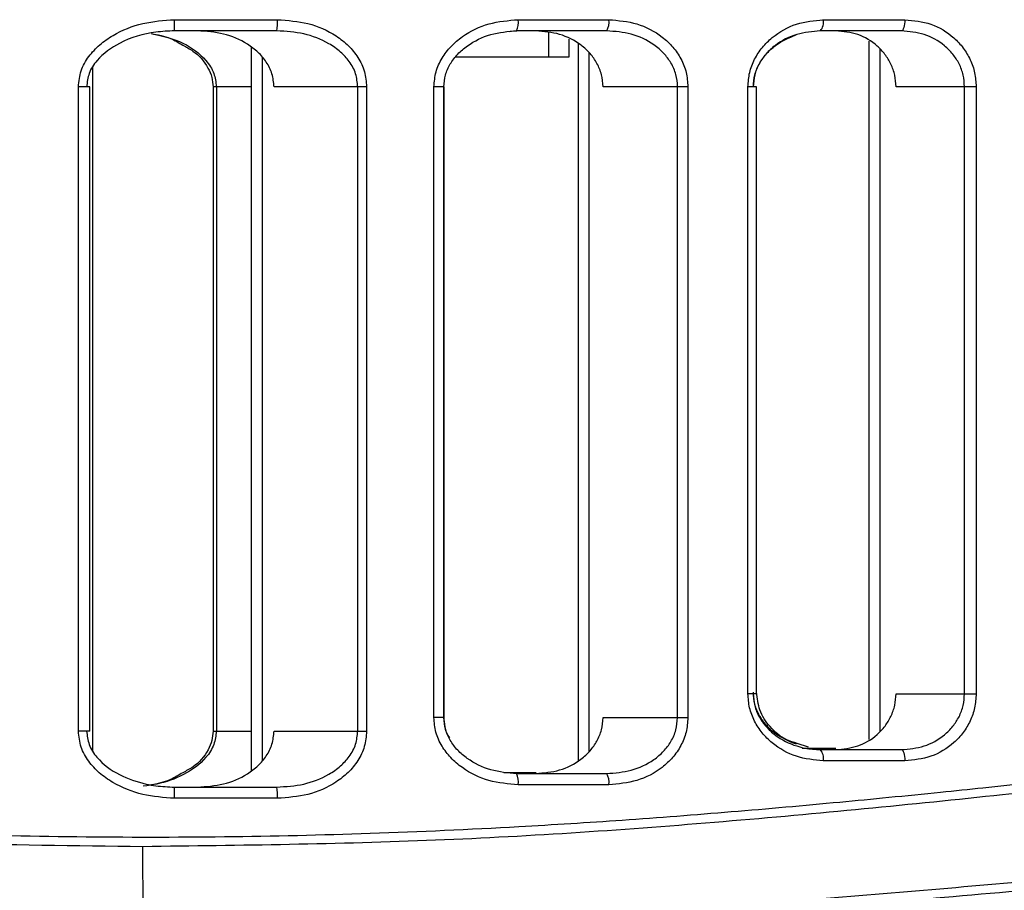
# Model space of a CAD drawing. Header units: millimetres. Extents: x 131 to 434, y 5 to 217.
# Tile 6 of 10: x 194 to 220, y 55 to 78. Entities that reach past the tile are written whole.
import ezdxf

# ---------------------------------------------------------------- set-up
doc = ezdxf.new("R2010")
doc.units = ezdxf.units.MM

msp = doc.modelspace()

# ---------------------------------------------------------------- linework, layer by layer
at = {"color": 7, "linetype": 'Continuous', "lineweight": 25}
for p, q in [((198.081, 77.981), (200.839, 77.981)), ((207.296, 77.981), (209.728, 77.981)), ((215.483, 77.981), (217.668, 77.981)), ((200.824, 77.681), (198.078, 77.681)), ((207.252, 77.681), (207.059, 77.656)), ((209.672, 77.681), (207.252, 77.681)), ((217.577, 77.681), (215.402, 77.681)), ((208.12, 76.981), (208.12, 77.639)), ((208.665, 76.981), (208.665, 77.456)), ((216.703, 77.406), (216.703, 58.66)), ((200.137, 77.243), (200.137, 57.818)), ((208.903, 77.336), (208.903, 58.089)), ((216.996, 77.202), (216.996, 58.865)), ((200.43, 76.972), (200.43, 58.089)), ((205.62, 76.981), (208.665, 76.981)), ((209.196, 77.099), (209.196, 58.326)), ((195.888, 58.358), (195.888, 76.702)), ((195.498, 58.879), (195.498, 76.181)), ((195.806, 76.181), (195.498, 76.181)), ((195.806, 58.879), (195.806, 76.181)), ((199.112, 76.181), (199.112, 58.879)), ((200.137, 76.181), (199.112, 76.181)), ((199.2, 76.181), (199.2, 58.879)), ((203.231, 76.181), (200.746, 76.181)), ((202.993, 58.879), (202.993, 76.181)), ((203.231, 76.181), (203.231, 58.879)), ((205.038, 59.244), (205.038, 76.181)), ((205.309, 76.181), (205.038, 76.181)), ((205.303, 59.244), (205.303, 76.181)), ((205.309, 59.273), (205.309, 76.181)), ((211.85, 76.181), (209.573, 76.181)), ((211.573, 59.244), (211.573, 76.181)), ((211.85, 76.181), (211.85, 59.244)), ((213.461, 59.885), (213.461, 76.181)), ((213.694, 76.181), (213.461, 76.181)), ((213.689, 59.885), (213.689, 76.181)), ((213.694, 59.924), (213.694, 76.181)), ((219.583, 76.181), (217.433, 76.181)), ((219.271, 59.885), (219.271, 76.181)), ((219.583, 76.181), (219.583, 59.885)), ((213.689, 59.885), (213.461, 59.885)), ((213.694, 59.924), (213.689, 59.924)), ((217.433, 59.885), (219.583, 59.885)), ((205.303, 59.244), (205.038, 59.244)), ((205.309, 59.273), (205.303, 59.273)), ((209.573, 59.244), (211.85, 59.244)), ((195.806, 58.879), (195.498, 58.879)), ((199.112, 58.879), (200.137, 58.879)), ((200.746, 58.879), (203.231, 58.879)), ((215.081, 58.449), (214.778, 58.554)), ((214.919, 58.424), (215.823, 58.424)), ((215.402, 58.385), (217.577, 58.385)), ((217.668, 58.085), (215.483, 58.085)), ((206.914, 57.773), (207.778, 57.773)), ((207.252, 57.744), (209.672, 57.744)), ((198.078, 57.379), (200.824, 57.379)), ((209.728, 57.444), (207.296, 57.444)), ((200.839, 57.079), (198.081, 57.079)), ((197.24, 53.587), (197.23, 55.78))]:
    msp.add_line(p, q, dxfattribs=at)
at = {"color": 7, "linetype": 'Continuous', "lineweight": 25, "flags": 128}
for points in [[(217.668, 77.981), (217.667, 77.923), (217.661, 77.866), (217.653, 77.814), (217.642, 77.769), (217.628, 77.732), (217.612, 77.704), (217.595, 77.687), (217.577, 77.681)], [(217.577, 58.385), (217.595, 58.38), (217.612, 58.362), (217.628, 58.335), (217.642, 58.297), (217.653, 58.252), (217.661, 58.2), (217.667, 58.144), (217.668, 58.085)]]:
    msp.add_lwpolyline(points, dxfattribs=at)
at = {"color": 7, "linetype": 'Continuous', "lineweight": 25}
for centre, radius, start, end in [((190.056, 77.906), 8.025, 358.3933, 0.5355), ((199.352, 77.906), 1.489, 351.301, 2.8798), ((206.756, 77.908), 0.545, 335.4383, 7.7323), ((209.28, 77.909), 0.454, 329.9087, 9.1852), ((215.145, 77.912), 0.345, 318.042, 11.6279), ((215.145, 58.155), 0.345, 348.3721, 41.958), ((206.756, 57.517), 0.545, 352.2677, 24.5617), ((209.28, 57.517), 0.454, 350.8148, 30.0913), ((190.056, 57.154), 8.025, 359.4645, 1.6067), ((199.352, 57.154), 1.489, 357.1202, 8.699)]:
    msp.add_arc(centre, radius, start, end, dxfattribs=at)
for points, knots in [([(195.498, 76.181), (195.513, 76.327), (195.544, 76.617), (195.765, 77.001), (196.064, 77.318), (196.539, 77.648), (197.219, 77.922), (197.794, 77.961), (198.081, 77.981)], [0, 0, 0, 0, 0.125726, 0.251061, 0.376192, 0.501674, 0.751246, 1, 1, 1, 1]), ([(200.839, 77.981), (201.115, 77.961), (201.666, 77.922), (202.313, 77.636), (202.748, 77.295), (203.011, 76.97), (203.196, 76.595), (203.22, 76.317), (203.231, 76.181)], [0, 0, 0, 0, 0.250139, 0.499169, 0.627957, 0.749629, 0.876874, 1, 1, 1, 1]), ([(205.038, 76.181), (205.049, 76.316), (205.072, 76.585), (205.243, 76.955), (205.488, 77.275), (205.895, 77.619), (206.505, 77.916), (207.032, 77.96), (207.296, 77.981)], [0, 0, 0, 0, 0.125915, 0.251099, 0.376429, 0.502021, 0.750722, 1, 1, 1, 1]), ([(209.728, 77.981), (209.983, 77.96), (210.494, 77.916), (211.076, 77.609), (211.454, 77.257), (211.674, 76.934), (211.823, 76.571), (211.841, 76.31), (211.85, 76.181)], [0, 0, 0, 0, 0.249184, 0.499081, 0.626579, 0.749636, 0.875914, 1, 1, 1, 1]), ([(213.461, 76.181), (213.47, 76.309), (213.488, 76.565), (213.629, 76.925), (213.838, 77.244), (214.196, 77.597), (214.75, 77.912), (215.239, 77.958), (215.483, 77.981)], [0, 0, 0, 0, 0.125926, 0.25124, 0.376573, 0.502339, 0.75153, 1, 1, 1, 1]), ([(217.668, 77.981), (217.907, 77.958), (218.383, 77.911), (218.912, 77.588), (219.244, 77.231), (219.434, 76.91), (219.56, 76.556), (219.575, 76.306), (219.583, 76.181)], [0, 0, 0, 0, 0.249838, 0.499255, 0.625715, 0.749561, 0.875362, 1, 1, 1, 1]), ([(198.078, 77.681), (197.912, 77.674), (197.404, 77.652), (196.659, 77.43), (196.054, 76.999), (195.764, 76.56), (195.733, 76.303), (195.719, 76.181)], [0, 0, 0, 0, 0.163641, 0.4992, 0.748894, 0.881038, 1, 1, 1, 1]), ([(200.746, 76.181), (200.735, 76.298), (200.714, 76.533), (200.552, 76.848), (200.324, 77.117), (199.949, 77.399), (199.398, 77.633), (198.931, 77.665), (198.697, 77.681)], [0, 0, 0, 0, 0.124935, 0.250312, 0.371666, 0.500911, 0.749921, 1, 1, 1, 1]), ([(202.993, 76.181), (202.981, 76.299), (202.957, 76.541), (202.78, 76.86), (202.53, 77.131), (202.131, 77.41), (201.55, 77.635), (201.066, 77.666), (200.824, 77.681)], [0, 0, 0, 0, 0.1209389, 0.2500025, 0.367769, 0.5005128, 0.7497317, 1, 1, 1, 1]), ([(205.303, 76.181), (205.312, 76.287), (205.329, 76.502), (205.467, 76.801), (205.67, 77.067), (206.02, 77.363), (206.556, 77.624), (207.024, 77.665), (207.26, 77.686)], [0, 0, 0, 0, 0.116821, 0.235348, 0.357519, 0.483289, 0.739157, 1, 1, 1, 1]), ([(209.573, 76.181), (209.565, 76.29), (209.548, 76.509), (209.421, 76.812), (209.233, 77.081), (208.912, 77.373), (208.419, 77.627), (207.988, 77.663), (207.772, 77.681)], [0, 0, 0, 0, 0.124842, 0.2501326, 0.3729407, 0.5006102, 0.7503844, 1, 1, 1, 1]), ([(211.573, 76.181), (211.565, 76.291), (211.546, 76.516), (211.408, 76.822), (211.203, 77.093), (210.862, 77.384), (210.341, 77.63), (209.895, 77.664), (209.672, 77.681)], [0, 0, 0, 0, 0.122569, 0.250086, 0.369694, 0.500615, 0.750611, 1, 1, 1, 1]), ([(215.402, 77.681), (215.189, 77.663), (214.762, 77.625), (214.267, 77.369), (213.946, 77.077), (213.755, 76.808), (213.626, 76.507), (213.609, 76.288), (213.601, 76.181)], [0, 0, 0, 0, 0.248678, 0.497966, 0.629636, 0.748908, 0.877051, 1, 1, 1, 1]), ([(217.433, 76.181), (217.426, 76.285), (217.413, 76.495), (217.306, 76.791), (217.145, 77.058), (216.865, 77.355), (216.419, 77.623), (216.019, 77.662), (215.818, 77.681)], [0, 0, 0, 0, 0.1245796, 0.2504522, 0.375517, 0.5007537, 0.750235, 1, 1, 1, 1]), ([(219.271, 76.181), (219.264, 76.286), (219.249, 76.499), (219.136, 76.797), (218.964, 77.065), (218.668, 77.362), (218.199, 77.625), (217.784, 77.662), (217.577, 77.681)], [0, 0, 0, 0, 0.123537, 0.250283, 0.371163, 0.500521, 0.750041, 1, 1, 1, 1]), ([(197.45, 77.606), (197.628, 77.576), (197.931, 77.525), (198.19, 77.362), (198.297, 77.294)], [0, 0, 0, 0, 0.585974, 1, 1, 1, 1]), ([(197.459, 77.609), (197.753, 77.542), (198.297, 77.419), (198.864, 76.997), (199.154, 76.561), (199.185, 76.303), (199.2, 76.181)], [0, 0, 0, 0, 0.369895, 0.684059, 0.850322, 1, 1, 1, 1]), ([(213.606, 76.181), (213.614, 76.288), (213.631, 76.506), (213.759, 76.806), (213.95, 77.074), (214.263, 77.369), (214.562, 77.494), (214.756, 77.575)], [0, 0, 0, 0, 0.164905, 0.3367504, 0.4969737, 0.6738357, 1, 1, 1, 1]), ([(198.297, 77.294), (198.391, 77.247), (198.668, 77.108), (198.936, 76.791), (199.091, 76.442), (199.105, 76.266), (199.112, 76.181)], [0, 0, 0, 0, 0.218014, 0.637844, 0.825003, 1, 1, 1, 1]), ([(215.483, 58.085), (215.238, 58.109), (214.747, 58.155), (214.191, 58.473), (213.834, 58.826), (213.627, 59.146), (213.487, 59.504), (213.47, 59.759), (213.461, 59.885)], [0, 0, 0, 0, 0.249502, 0.499172, 0.626349, 0.749618, 0.875836, 1, 1, 1, 1]), ([(213.601, 59.885), (213.609, 59.778), (213.626, 59.56), (213.754, 59.26), (213.944, 58.992), (214.265, 58.698), (214.635, 58.514), (215.051, 58.405), (215.265, 58.393), (215.402, 58.385)], [0, 0, 0, 0, 0.122415, 0.249984, 0.368923, 0.500216, 0.749856, 0.839978, 1, 1, 1, 1]), ([(214.76, 58.529), (214.566, 58.609), (214.266, 58.734), (213.952, 59.029), (213.76, 59.296), (213.631, 59.597), (213.614, 59.816), (213.606, 59.924)], [0, 0, 0, 0, 0.325421, 0.502344, 0.66261, 0.834793, 1, 1, 1, 1]), ([(214.778, 58.554), (214.684, 58.582), (214.409, 58.663), (214.049, 58.973), (213.749, 59.421), (213.712, 59.762), (213.694, 59.924)], [0, 0, 0, 0, 0.1597105, 0.4669959, 0.7463664, 1, 1, 1, 1]), ([(215.818, 58.385), (216.019, 58.405), (216.418, 58.443), (216.864, 58.711), (217.145, 59.008), (217.306, 59.275), (217.413, 59.571), (217.426, 59.781), (217.433, 59.885)], [0, 0, 0, 0, 0.249556, 0.498594, 0.625149, 0.748927, 0.875095, 1, 1, 1, 1]), ([(217.577, 58.385), (217.784, 58.404), (218.198, 58.441), (218.666, 58.704), (218.963, 59), (219.135, 59.269), (219.249, 59.566), (219.264, 59.78), (219.271, 59.885)], [0, 0, 0, 0, 0.249648, 0.498778, 0.628149, 0.749064, 0.87614, 1, 1, 1, 1]), ([(219.583, 59.885), (219.575, 59.759), (219.559, 59.508), (219.433, 59.154), (219.243, 58.835), (218.911, 58.478), (218.382, 58.155), (217.907, 58.109), (217.668, 58.085)], [0, 0, 0, 0, 0.126121, 0.250999, 0.374834, 0.50134, 0.750429, 1, 1, 1, 1]), ([(207.296, 57.444), (207.032, 57.466), (206.503, 57.509), (205.89, 57.809), (205.483, 58.155), (205.239, 58.478), (205.069, 58.844), (205.048, 59.112), (205.038, 59.244)], [0, 0, 0, 0, 0.2496048, 0.4993097, 0.6277772, 0.7499885, 0.8768541, 1, 1, 1, 1]), ([(207.26, 57.739), (207.023, 57.76), (206.554, 57.801), (206.017, 58.063), (205.668, 58.361), (205.465, 58.626), (205.33, 58.926), (205.312, 59.139), (205.303, 59.244)], [0, 0, 0, 0, 0.261219, 0.518141, 0.643576, 0.765764, 0.884016, 1, 1, 1, 1]), ([(205.465, 58.699), (205.456, 58.711), (205.387, 58.794), (205.333, 58.997), (205.317, 59.181), (205.309, 59.273)], [0, 0, 0, 0, 0.073245, 0.537985, 1, 1, 1, 1]), ([(207.772, 57.744), (207.987, 57.762), (208.417, 57.797), (208.91, 58.051), (209.232, 58.343), (209.42, 58.611), (209.548, 58.915), (209.565, 59.134), (209.573, 59.244)], [0, 0, 0, 0, 0.248879, 0.498362, 0.626264, 0.749343, 0.873893, 1, 1, 1, 1]), ([(209.672, 57.744), (209.895, 57.761), (210.339, 57.795), (210.859, 58.04), (211.201, 58.329), (211.407, 58.6), (211.546, 58.908), (211.564, 59.134), (211.573, 59.244)], [0, 0, 0, 0, 0.248697, 0.498017, 0.628988, 0.748653, 0.876828, 1, 1, 1, 1]), ([(211.85, 59.244), (211.841, 59.113), (211.821, 58.852), (211.672, 58.486), (211.45, 58.165), (211.073, 57.814), (210.492, 57.509), (209.982, 57.466), (209.728, 57.444)], [0, 0, 0, 0, 0.126121, 0.250747, 0.376161, 0.501737, 0.751259, 1, 1, 1, 1]), ([(175.996, 57.275), (177.255, 57.149), (179.772, 56.896), (183.661, 56.569), (187.56, 56.31), (191.505, 56.128), (195.441, 56.035), (199.404, 56.034), (203.365, 56.127), (206.924, 56.289), (210.153, 56.494), (213.027, 56.715), (215.403, 56.927), (217.269, 57.108), (218.549, 57.236), (219.819, 57.368), (221.125, 57.507), (222.8, 57.689), (224.495, 57.875), (226.311, 58.076), (227.932, 58.251), (229.691, 58.436), (231.369, 58.601), (233.075, 58.756), (234.716, 58.886), (237.252, 59.051), (240.519, 59.159), (244.391, 59.062), (247.27, 58.786), (249.344, 58.472), (250.72, 58.219), (252.035, 57.932), (253.287, 57.616), (254.455, 57.284), (255.586, 56.927), (256.824, 56.497), (258.096, 56.006), (259.326, 55.484), (260.389, 54.995), (261.321, 54.538), (262.311, 54.026), (263.19, 53.544), (263.837, 53.183), (263.918, 53.142), (263.959, 53.121)], [0, 0, 0, 0, 0.031417, 0.062805, 0.094825, 0.12527, 0.156809, 0.188059, 0.218909, 0.250625, 0.272858, 0.296511, 0.320336, 0.331184, 0.342784, 0.352299, 0.363111, 0.375852, 0.395079, 0.406938, 0.423449, 0.438066, 0.454322, 0.469348, 0.485518, 0.5008, 0.542618, 0.583504, 0.625019, 0.642666, 0.660632, 0.678471, 0.696206, 0.714268, 0.731235, 0.750226, 0.777188, 0.801645, 0.826009, 0.850715, 0.875387, 0.917528, 0.958008, 1, 1, 1, 1]), ([(198.081, 57.079), (197.792, 57.099), (197.216, 57.139), (196.531, 57.416), (196.057, 57.747), (195.761, 58.066), (195.543, 58.445), (195.513, 58.735), (195.498, 58.879)], [0, 0, 0, 0, 0.250038, 0.499051, 0.629187, 0.74973, 0.875127, 1, 1, 1, 1]), ([(195.719, 58.879), (195.733, 58.758), (195.764, 58.501), (196.053, 58.063), (196.585, 57.681), (197.155, 57.488), (197.655, 57.396), (197.911, 57.386), (198.078, 57.379)], [0, 0, 0, 0, 0.1185975, 0.2502974, 0.4998612, 0.7493378, 0.8359453, 1, 1, 1, 1]), ([(263.826, 52.908), (263.799, 52.922), (263.74, 52.952), (262.935, 53.403), (261.36, 54.263), (258.762, 55.505), (255.622, 56.713), (252.187, 57.697), (248.664, 58.396), (244.74, 58.823), (240.451, 58.941), (235.814, 58.765), (230.879, 58.336), (225.699, 57.771), (219.705, 57.095), (212.838, 56.415), (205.096, 55.878), (199.853, 55.813), (197.23, 55.78)], [0, 0, 0, 0, 0.049457, 0.105218, 0.179498, 0.254475, 0.329028, 0.384984, 0.441172, 0.496749, 0.552121, 0.607871, 0.664032, 0.719767, 0.775457, 0.850305, 0.925095, 1, 1, 1, 1]), ([(199.2, 58.879), (199.185, 58.758), (199.154, 58.501), (198.865, 58.063), (198.333, 57.683), (197.803, 57.495), (197.506, 57.444), (197.459, 57.436)], [0, 0, 0, 0, 0.148962, 0.314382, 0.627842, 0.941193, 1, 1, 1, 1]), ([(199.112, 58.879), (199.105, 58.795), (199.092, 58.62), (198.938, 58.271), (198.669, 57.953), (198.391, 57.814), (198.296, 57.766)], [0, 0, 0, 0, 0.173466, 0.36042, 0.779637, 1, 1, 1, 1]), ([(198.697, 57.379), (198.931, 57.395), (199.397, 57.427), (199.949, 57.661), (200.323, 57.943), (200.551, 58.212), (200.713, 58.527), (200.735, 58.762), (200.746, 58.879)], [0, 0, 0, 0, 0.249636, 0.498872, 0.628155, 0.749596, 0.874662, 1, 1, 1, 1]), ([(200.824, 57.379), (201.065, 57.395), (201.549, 57.425), (202.13, 57.65), (202.529, 57.929), (202.779, 58.2), (202.957, 58.519), (202.981, 58.762), (202.993, 58.879)], [0, 0, 0, 0, 0.249621, 0.499039, 0.631827, 0.749661, 0.878899, 1, 1, 1, 1]), ([(203.231, 58.879), (203.218, 58.74), (203.193, 58.463), (203.008, 58.084), (202.743, 57.762), (202.308, 57.421), (201.665, 57.138), (201.114, 57.099), (200.839, 57.079)], [0, 0, 0, 0, 0.125448, 0.250586, 0.375953, 0.501287, 0.750552, 1, 1, 1, 1]), ([(198.296, 57.766), (198.19, 57.7), (197.867, 57.5), (197.489, 57.441), (197.235, 57.401)], [0, 0, 0, 0, 0.328663, 1, 1, 1, 1]), ([(197.23, 55.78), (195.423, 55.8), (191.818, 55.839), (186.456, 56.112), (181.164, 56.509), (177.734, 56.853), (176.016, 57.025)], [0, 0, 0, 0, 0.250445, 0.499616, 0.749363, 1, 1, 1, 1]), ([(135.757, 50.101), (136.25, 50.353), (137.234, 50.857), (139.734, 52), (142.933, 53.223), (146.878, 54.375), (151.521, 55.271), (156.815, 55.731), (162.678, 55.729), (169.001, 55.299), (175.702, 54.695), (182.71, 54.116), (189.916, 53.681), (194.802, 53.619), (197.24, 53.587)], [0, 0, 0, 0, 0.0833834, 0.1664591, 0.2501278, 0.3332445, 0.4163966, 0.5002453, 0.5832777, 0.6665214, 0.7502089, 0.8333055, 0.9168503, 1, 1, 1, 1]), ([(259.056, 49.875), (258.7, 50.059), (257.989, 50.425), (256.339, 51.214), (254.282, 52.095), (251.936, 52.962), (249.441, 53.725), (246.886, 54.356), (244.12, 54.872), (241.106, 55.251), (238.05, 55.445), (235.027, 55.496), (232.05, 55.437), (228.992, 55.27), (225.925, 55.041), (222.616, 54.758), (219.095, 54.444), (215.398, 54.128), (211.866, 53.859), (208.329, 53.632), (204.703, 53.46), (201.051, 53.354), (197.316, 53.316), (193.431, 53.36), (189.376, 53.491), (186.145, 53.661), (183.746, 53.816), (182.194, 53.925), (180.705, 54.038), (179.229, 54.156), (177.658, 54.287), (175.809, 54.447), (173.94, 54.611), (172.298, 54.756), (170.838, 54.884), (169.392, 55.004), (167.842, 55.126), (166.323, 55.236), (164.424, 55.354), (162.149, 55.457), (159.57, 55.492), (157.208, 55.447), (155.044, 55.332), (153.088, 55.158), (151.199, 54.916), (149.42, 54.619), (147.703, 54.267), (146.142, 53.889), (144.622, 53.464), (143.127, 52.995), (141.667, 52.478), (140.306, 51.947), (139.123, 51.446), (138.082, 50.974), (137.192, 50.549), (136.432, 50.17), (136.05, 49.973), (135.862, 49.875)], [0, 0, 0, 0, 0.031376, 0.06261, 0.093948, 0.125308, 0.150957, 0.175668, 0.200471, 0.225133, 0.250207, 0.270852, 0.291012, 0.31235, 0.332308, 0.350665, 0.375021, 0.397266, 0.417241, 0.437488, 0.458941, 0.479766, 0.499972, 0.522602, 0.546008, 0.569411, 0.578446, 0.587908, 0.596662, 0.604794, 0.614191, 0.624852, 0.638292, 0.648473, 0.655397, 0.665722, 0.675943, 0.685256, 0.695424, 0.713614, 0.731488, 0.749629, 0.765241, 0.780735, 0.796054, 0.812161, 0.827199, 0.843417, 0.857834, 0.874605, 0.893384, 0.91111, 0.929488, 0.946749, 0.964425, 0.982421, 1, 1, 1, 1]), ([(197.24, 53.587), (199.679, 53.613), (204.579, 53.665), (211.824, 54.087), (218.869, 54.664), (225.623, 55.274), (231.992, 55.719), (237.893, 55.739), (243.23, 55.295), (247.917, 54.407), (251.909, 53.25), (255.142, 52.019), (257.671, 50.864), (258.664, 50.355), (259.161, 50.101)], [0, 0, 0, 0, 0.082766, 0.166311, 0.249538, 0.332695, 0.416463, 0.499377, 0.58239, 0.66618, 0.749386, 0.832914, 0.916439, 1, 1, 1, 1])]:
    msp.add_open_spline(points, degree=3, knots=knots, dxfattribs=at)

doc.saveas('drawing.dxf')
